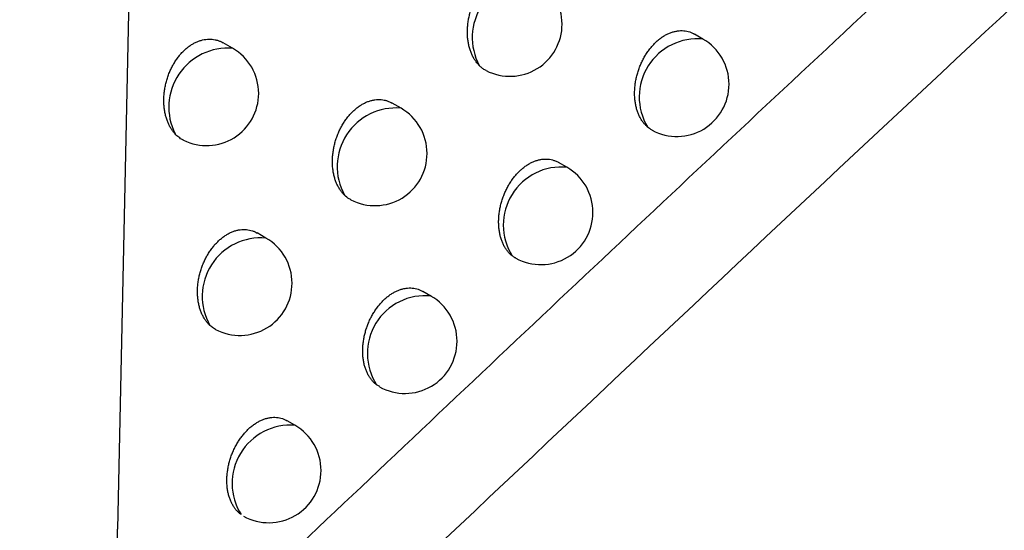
# Model space of a CAD drawing. Header units: millimetres. Extents: x -0.201 to 0.721, y -0.195 to 0.483.
# Tile 175 of 188: x 0.59065 to 0.60009, y 0.34837 to 0.35327. Entities that reach past the tile are written whole.
import ezdxf

# ---------------------------------------------------------------- set-up
doc = ezdxf.new("R2010")
doc.units = ezdxf.units.MM

msp = doc.modelspace()

# ---------------------------------------------------------------- linework, layer by layer
at = {"color": 7, "linetype": 'Continuous', "lineweight": 25}
for p, q in [((0.591593, 0.348384), (0.59179, 0.357616)), ((0.597202, 0.35308), (0.597121, 0.353127)), ((0.592694, 0.352992), (0.592603, 0.353044)), ((0.594308, 0.352417), (0.594223, 0.352466)), ((0.595898, 0.351852), (0.595819, 0.351897)), ((0.593014, 0.351174), (0.59293, 0.351222)), ((0.594595, 0.350618), (0.594517, 0.350663)), ((0.594105, 0.349751), (0.594074, 0.349767)), ((0.593292, 0.34938), (0.593216, 0.349424)), ((0.591587, 0.348135), (0.59159, 0.348384))]:
    msp.add_line(p, q, dxfattribs=at)
for centre, radius, start, end in [((0.595555, 0.353093), 0.0005642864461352, 85.209951, 208.206557), ((0.595352, 0.353223), 0.0005000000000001, 0.000988, 60.003677), ((0.595352, 0.353223), 0.0005000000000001, 242.98154, 0.000988), ((0.597149, 0.352525), 0.0005579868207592, 84.580212, 211.034086), ((0.596952, 0.352647), 0.0005, 0.000988, 60.003677), ((0.59265, 0.352426), 0.0005673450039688, 85.512234, 206.728691), ((0.592444, 0.352559), 0.0005, 0.000988, 60.003677), ((0.596952, 0.352647), 0.0005, 241.778889, 0.000988), ((0.592444, 0.352559), 0.0005, 243.876076, 0.000988), ((0.594259, 0.351857), 0.0005627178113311, 85.063045, 208.960062), ((0.594058, 0.351984), 0.0005, 0.000988, 60.003677), ((0.594058, 0.351984), 0.0005, 242.595193, 0.000988), ((0.595844, 0.351298), 0.0005558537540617, 84.369204, 211.953552), ((0.595648, 0.351419), 0.0005, 0.000988, 60.003677), ((0.595648, 0.351419), 0.0005, 241.390784, 0.000988), ((0.592964, 0.350615), 0.0005610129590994, 84.901206, 209.750627), ((0.592764, 0.350741), 0.0005000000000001, 0.000988, 60.003677), ((0.592764, 0.350741), 0.0005000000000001, 242.220399, 0.000988), ((0.594539, 0.350068), 0.0005535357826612, 84.135973, 212.925875), ((0.594345, 0.350185), 0.0005, 0.000988, 60.003677), ((0.594345, 0.350185), 0.0005, 241.018065, 0.000988), ((0.593248, 0.348823), 0.0005585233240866, 85.483868, 212.35029), ((0.593042, 0.348947), 0.0005, 0.000988, 60.003677), ((0.593042, 0.348947), 0.0005, 240.839867, 0.000988)]:
    msp.add_arc(centre, radius, start, end, dxfattribs=at)
for points, knots in [([(0.5736739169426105, 0.3214990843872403), (0.5758912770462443, 0.3235639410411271), (0.5803753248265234, 0.3277395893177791), (0.5871789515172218, 0.3338562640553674), (0.5940716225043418, 0.3398898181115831), (0.6010059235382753, 0.3457812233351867), (0.6079720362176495, 0.3515268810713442), (0.6149649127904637, 0.3571232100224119), (0.6219835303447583, 0.3625698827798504), (0.6290317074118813, 0.3678675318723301), (0.6377025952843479, 0.3741725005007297), (0.6480093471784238, 0.3813460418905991), (0.6599755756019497, 0.3891860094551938), (0.6719916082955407, 0.3966113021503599), (0.6800211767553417, 0.4011663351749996), (0.6840382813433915, 0.403445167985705)], [0, 0, 0, 0, 0.0622011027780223, 0.1257859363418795, 0.1893965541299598, 0.2530847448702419, 0.3167987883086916, 0.3803835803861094, 0.4439938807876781, 0.5076814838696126, 0.5713950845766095, 0.678239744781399, 0.7852056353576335, 0.8925407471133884, 1, 1, 1, 1]), ([(0.6846319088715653, 0.3981202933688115), (0.682334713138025, 0.3968247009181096), (0.6776581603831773, 0.3941871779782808), (0.6706041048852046, 0.3899994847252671), (0.6634698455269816, 0.3856055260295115), (0.6563394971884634, 0.381039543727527), (0.6492219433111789, 0.3763111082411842), (0.6421220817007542, 0.3714227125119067), (0.6350408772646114, 0.3663755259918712), (0.6279753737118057, 0.3611671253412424), (0.6195627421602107, 0.3547584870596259), (0.6098248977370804, 0.3470307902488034), (0.5987915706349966, 0.3378284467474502), (0.5878208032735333, 0.3282669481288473), (0.5805860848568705, 0.3215831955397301), (0.5769668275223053, 0.3182395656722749)], [0, 0, 0, 0, 0.0629734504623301, 0.1281992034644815, 0.193451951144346, 0.2587859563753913, 0.3241471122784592, 0.3893728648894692, 0.4546256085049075, 0.5199596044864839, 0.5853207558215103, 0.6887198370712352, 0.7922265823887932, 0.8960587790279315, 1, 1, 1, 1]), ([(0.5919409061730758, 0.3456563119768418), (0.5949210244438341, 0.3484725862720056), (0.6008834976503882, 0.3541072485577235), (0.6095308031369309, 0.3619796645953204), (0.617865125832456, 0.3693893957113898), (0.6232023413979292, 0.3739807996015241), (0.62587175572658, 0.3762771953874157)], [0, 0, 0, 0, 0.2640831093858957, 0.5283644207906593, 0.7641109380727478, 1, 1, 1, 1]), ([(0.6111711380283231, 0.3646652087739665), (0.6081500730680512, 0.3619380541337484), (0.603362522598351, 0.3576162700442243), (0.5968148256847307, 0.3515312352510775), (0.593291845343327, 0.3481899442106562), (0.5915301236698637, 0.3465190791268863)], [0, 0, 0, 0, 0.4609146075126, 0.7304218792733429, 1, 1, 1, 1]), ([(0.5950574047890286, 0.3528267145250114), (0.5950564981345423, 0.3528276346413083), (0.5950482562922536, 0.352835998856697), (0.5950333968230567, 0.3528530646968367), (0.5950141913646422, 0.3528800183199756), (0.5949969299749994, 0.3529098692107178), (0.5949819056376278, 0.3529422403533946), (0.5949692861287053, 0.3529767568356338), (0.5949590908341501, 0.3530133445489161), (0.5949513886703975, 0.353052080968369), (0.5949463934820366, 0.3530922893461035), (0.5949441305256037, 0.3531334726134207), (0.5949445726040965, 0.3531755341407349), (0.5949478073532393, 0.3532186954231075), (0.5949538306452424, 0.3532619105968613), (0.594962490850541, 0.3533046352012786), (0.5949736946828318, 0.3533467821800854), (0.594987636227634, 0.3533887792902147), (0.5950039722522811, 0.3534293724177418), (0.5950223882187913, 0.3534680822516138), (0.5950427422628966, 0.3535048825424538), (0.5950653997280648, 0.3535403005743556), (0.5950897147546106, 0.3535732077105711), (0.5951152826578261, 0.353603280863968), (0.5951419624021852, 0.3536305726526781), (0.5951702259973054, 0.3536554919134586), (0.5951993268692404, 0.3536772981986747), (0.5952288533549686, 0.3536958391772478), (0.5952587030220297, 0.3537112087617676), (0.5952892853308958, 0.3537235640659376), (0.5953199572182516, 0.3537325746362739), (0.5953503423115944, 0.353738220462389), (0.5953803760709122, 0.3537405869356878), (0.595410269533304, 0.353739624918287), (0.5954395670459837, 0.35373530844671), (0.5954678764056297, 0.353727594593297), (0.5954930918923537, 0.3537178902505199), (0.595508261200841, 0.3537092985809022), (0.5955148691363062, 0.3537055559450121)], [0, 0, 0, 0, 0.0035149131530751, 0.0319519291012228, 0.0605805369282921, 0.089808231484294, 0.1192409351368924, 0.1482283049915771, 0.177413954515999, 0.2072241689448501, 0.2372501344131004, 0.2664520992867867, 0.2958584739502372, 0.325914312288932, 0.356196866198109, 0.385144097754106, 0.414298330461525, 0.4441141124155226, 0.474162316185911, 0.5024758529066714, 0.5309935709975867, 0.560163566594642, 0.5895623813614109, 0.6171635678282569, 0.6449618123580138, 0.6733853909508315, 0.7020263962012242, 0.7291780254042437, 0.7565190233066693, 0.7844553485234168, 0.812596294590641, 0.8397570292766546, 0.8671025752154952, 0.8950247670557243, 0.9231434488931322, 0.9507528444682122, 0.9785473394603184, 1, 1, 1, 1]), ([(0.5966709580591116, 0.3522370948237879), (0.5966637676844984, 0.3522436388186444), (0.5966491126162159, 0.3522569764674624), (0.5966291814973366, 0.3522806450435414), (0.5966107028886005, 0.3523073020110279), (0.5965942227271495, 0.3523368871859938), (0.596580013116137, 0.3523689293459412), (0.5965682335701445, 0.3524030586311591), (0.5965588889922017, 0.3524391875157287), (0.596552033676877, 0.3524774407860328), (0.5965478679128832, 0.3525171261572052), (0.5965464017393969, 0.3525577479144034), (0.5965476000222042, 0.352599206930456), (0.59655154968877, 0.3526417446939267), (0.5965582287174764, 0.3526843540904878), (0.596567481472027, 0.3527265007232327), (0.5965792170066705, 0.3527680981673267), (0.5965936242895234, 0.3528095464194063), (0.5966103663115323, 0.3528496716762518), (0.596629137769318, 0.3528880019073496), (0.5966498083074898, 0.3529245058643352), (0.5966727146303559, 0.3529596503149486), (0.5966972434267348, 0.3529923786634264), (0.5967230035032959, 0.3530223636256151), (0.5967498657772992, 0.3530496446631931), (0.5967782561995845, 0.3530745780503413), (0.596807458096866, 0.3530964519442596), (0.59683706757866, 0.3531151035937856), (0.5968669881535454, 0.3531306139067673), (0.5968975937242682, 0.3531431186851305), (0.5969282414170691, 0.3531522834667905), (0.5969585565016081, 0.353158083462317), (0.5969884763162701, 0.3531606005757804), (0.5970182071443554, 0.3531597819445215), (0.5970472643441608, 0.3531556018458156), (0.5970752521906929, 0.3531480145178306), (0.5970998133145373, 0.3531385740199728), (0.5971144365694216, 0.3531302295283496), (0.5971206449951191, 0.3531266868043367)], [0, 0, 0, 0, 0.0267404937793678, 0.0545011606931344, 0.0824499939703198, 0.1109882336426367, 0.139728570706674, 0.1679174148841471, 0.1962996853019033, 0.2252914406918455, 0.2544937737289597, 0.2828456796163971, 0.3113957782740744, 0.340574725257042, 0.3699727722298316, 0.3981211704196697, 0.4264697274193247, 0.455456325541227, 0.4846663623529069, 0.5123159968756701, 0.5401635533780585, 0.5686417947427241, 0.5973406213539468, 0.6244295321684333, 0.6517107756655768, 0.679601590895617, 0.7077040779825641, 0.7344395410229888, 0.7613612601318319, 0.7888688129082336, 0.8165778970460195, 0.8433260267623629, 0.8702567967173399, 0.8977585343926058, 0.9254553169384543, 0.9525671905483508, 0.9798620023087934, 1, 1, 1, 1]), ([(0.5921428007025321, 0.3521710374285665), (0.5921362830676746, 0.3521785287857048), (0.5921232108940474, 0.352193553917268), (0.5921055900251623, 0.3522191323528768), (0.5920895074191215, 0.3522469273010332), (0.5920749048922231, 0.3522777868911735), (0.5920620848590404, 0.352311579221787), (0.5920513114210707, 0.3523484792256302), (0.5920430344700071, 0.3523875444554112), (0.5920374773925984, 0.3524281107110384), (0.5920346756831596, 0.3524696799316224), (0.5920346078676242, 0.3525121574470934), (0.5920373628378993, 0.3525557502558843), (0.5920429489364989, 0.3525993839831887), (0.5920512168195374, 0.3526425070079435), (0.592062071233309, 0.3526850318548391), (0.5920757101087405, 0.3527274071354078), (0.5920917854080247, 0.3527683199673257), (0.5921099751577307, 0.352807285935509), (0.5921301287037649, 0.3528442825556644), (0.5921526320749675, 0.3528798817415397), (0.5921768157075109, 0.3529129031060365), (0.59220226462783, 0.3529430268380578), (0.5922288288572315, 0.3529703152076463), (0.5922570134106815, 0.352995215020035), (0.5922860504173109, 0.3530169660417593), (0.592315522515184, 0.3530354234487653), (0.5923453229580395, 0.3530506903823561), (0.5923758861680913, 0.3530629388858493), (0.5924065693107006, 0.3530718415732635), (0.5924369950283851, 0.3530773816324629), (0.5924670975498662, 0.3530796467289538), (0.5924970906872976, 0.353078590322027), (0.5925265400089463, 0.3530741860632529), (0.5925550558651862, 0.35306639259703), (0.5925807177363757, 0.3530565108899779), (0.5925962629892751, 0.3530477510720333), (0.5926031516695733, 0.3530438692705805)], [0, 0, 0, 0, 0.0265396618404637, 0.0532295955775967, 0.0803856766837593, 0.1077003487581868, 0.1371622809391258, 0.1668252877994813, 0.1971215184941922, 0.2276364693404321, 0.2573501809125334, 0.2872720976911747, 0.3178562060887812, 0.3486717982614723, 0.3780920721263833, 0.4077235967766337, 0.4380315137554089, 0.4685776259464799, 0.4972647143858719, 0.5261597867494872, 0.5557204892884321, 0.5855151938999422, 0.6133802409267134, 0.6414450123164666, 0.6701441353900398, 0.699064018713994, 0.7264116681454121, 0.7539501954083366, 0.7820885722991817, 0.8104329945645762, 0.8377881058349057, 0.8653288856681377, 0.8934481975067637, 0.921764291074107, 0.9496284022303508, 0.9776784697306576, 1, 1, 1, 1]), ([(0.5951248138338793, 0.3527777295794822), (0.5951199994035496, 0.3527801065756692), (0.5951053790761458, 0.3527873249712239), (0.5950825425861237, 0.3528032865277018), (0.5950658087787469, 0.3528188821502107), (0.5950574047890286, 0.3528267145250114)], [0, 0, 0, 0, 0.196398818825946, 0.5964184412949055, 0.9999999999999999, 0.9999999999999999, 0.9999999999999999, 0.9999999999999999]), ([(0.5937668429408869, 0.3515841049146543), (0.5937642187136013, 0.3515866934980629), (0.5937542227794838, 0.3515965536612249), (0.5937379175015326, 0.3516154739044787), (0.5937189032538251, 0.351642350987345), (0.5937018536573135, 0.3516721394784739), (0.5936870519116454, 0.3517044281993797), (0.5936746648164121, 0.3517388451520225), (0.5936647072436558, 0.3517753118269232), (0.5936572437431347, 0.3518139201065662), (0.5936524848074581, 0.3518539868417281), (0.5936504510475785, 0.3518950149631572), (0.59365111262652, 0.3519369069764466), (0.5936545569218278, 0.3519798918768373), (0.593660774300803, 0.3520229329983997), (0.5936696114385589, 0.3520654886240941), (0.5936809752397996, 0.3521074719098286), (0.5936950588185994, 0.3521493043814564), (0.5937115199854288, 0.3521897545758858), (0.5937300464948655, 0.3522283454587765), (0.5937504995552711, 0.3522650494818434), (0.5937732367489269, 0.3523003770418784), (0.5937976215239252, 0.3523332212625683), (0.5938232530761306, 0.3523632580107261), (0.5938499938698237, 0.3523905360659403), (0.5938783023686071, 0.3524154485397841), (0.5939074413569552, 0.3524372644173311), (0.5939370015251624, 0.3524558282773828), (0.5939668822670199, 0.3524712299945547), (0.5939974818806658, 0.3524836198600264), (0.5940281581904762, 0.3524926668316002), (0.5940585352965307, 0.352498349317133), (0.5940885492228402, 0.3525007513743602), (0.5941184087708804, 0.3524998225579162), (0.5941476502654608, 0.3524955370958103), (0.5941758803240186, 0.3524878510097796), (0.5942009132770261, 0.3524782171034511), (0.5942159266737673, 0.3524696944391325), (0.5942224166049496, 0.352466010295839)], [0, 0, 0, 0, 0.010057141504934, 0.038308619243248, 0.0667507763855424, 0.0957894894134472, 0.1250324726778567, 0.1537975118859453, 0.1827595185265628, 0.2123420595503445, 0.2421389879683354, 0.2711002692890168, 0.300264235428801, 0.3300719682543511, 0.3601043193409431, 0.3888223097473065, 0.417745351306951, 0.4473232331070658, 0.4771309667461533, 0.5052532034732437, 0.5335778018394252, 0.5625483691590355, 0.5917453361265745, 0.6192006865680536, 0.6468517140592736, 0.6751234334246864, 0.7036108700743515, 0.7306473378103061, 0.7578722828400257, 0.7856898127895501, 0.8137110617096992, 0.8407601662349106, 0.8679934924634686, 0.8958019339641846, 0.9238064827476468, 0.9512809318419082, 0.9789399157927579, 0.9999999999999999, 0.9999999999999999, 0.9999999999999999, 0.9999999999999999]), ([(0.5922238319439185, 0.352110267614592), (0.5922210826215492, 0.3521114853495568), (0.5922115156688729, 0.3521157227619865), (0.5921895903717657, 0.3521293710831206), (0.5921649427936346, 0.352148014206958), (0.5921483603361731, 0.3521652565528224), (0.5921428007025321, 0.3521710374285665)], [0, 0, 0, 0, 0.0909282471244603, 0.3164075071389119, 0.7708105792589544, 1, 1, 1, 1]), ([(0.596715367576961, 0.3522067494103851), (0.5967149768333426, 0.352206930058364), (0.5967056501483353, 0.3522112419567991), (0.5966907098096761, 0.3522212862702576), (0.5966768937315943, 0.3522323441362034), (0.5966709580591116, 0.3522370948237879)], [0, 0, 0, 0, 0.0243341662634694, 0.5808338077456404, 1, 1, 1, 1]), ([(0.5953720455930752, 0.3510042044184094), (0.5953627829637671, 0.3510123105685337), (0.5953459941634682, 0.3510270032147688), (0.5953244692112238, 0.3510527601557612), (0.595306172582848, 0.3510793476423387), (0.5952898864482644, 0.3511088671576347), (0.5952758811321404, 0.351140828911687), (0.5952643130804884, 0.3511748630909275), (0.5952551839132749, 0.3512108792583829), (0.5952485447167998, 0.3512490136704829), (0.5952445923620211, 0.3512885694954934), (0.5952433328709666, 0.3513290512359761), (0.5952447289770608, 0.3513703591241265), (0.595248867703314, 0.3514127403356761), (0.5952557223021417, 0.3514551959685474), (0.5952651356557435, 0.3514971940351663), (0.595277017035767, 0.3515386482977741), (0.5952915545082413, 0.3515799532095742), (0.5953084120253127, 0.3516199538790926), (0.5953272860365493, 0.3516581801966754), (0.5953480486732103, 0.3516945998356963), (0.595371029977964, 0.3517296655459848), (0.5953956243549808, 0.3517623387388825), (0.5954214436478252, 0.3517922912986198), (0.5954483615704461, 0.3518195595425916), (0.5954767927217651, 0.3518444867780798), (0.5955060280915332, 0.3518663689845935), (0.5955356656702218, 0.3518850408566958), (0.5955656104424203, 0.3519005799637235), (0.5955962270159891, 0.3519131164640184), (0.5956268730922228, 0.3519223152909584), (0.5956571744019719, 0.3519281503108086), (0.5956870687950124, 0.3519307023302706), (0.5957167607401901, 0.3519299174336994), (0.59574575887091, 0.351925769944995), (0.5957736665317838, 0.3519182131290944), (0.5957980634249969, 0.3519088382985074), (0.5958125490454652, 0.3519005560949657), (0.5958186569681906, 0.3518970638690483)], [0, 0, 0, 0, 0.0339135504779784, 0.0614693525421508, 0.0892122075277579, 0.1175412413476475, 0.1460713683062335, 0.1740254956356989, 0.2021716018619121, 0.2309227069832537, 0.2598828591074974, 0.2879858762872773, 0.3162853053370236, 0.3452077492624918, 0.3743471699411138, 0.4022568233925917, 0.4303646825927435, 0.4591039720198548, 0.4880642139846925, 0.5155064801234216, 0.543144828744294, 0.5714076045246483, 0.5998886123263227, 0.6268074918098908, 0.6539172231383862, 0.6816316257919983, 0.7095559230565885, 0.7361465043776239, 0.7629222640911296, 0.7902805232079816, 0.8178392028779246, 0.8444448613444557, 0.8712323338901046, 0.8985884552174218, 0.9261389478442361, 0.9530881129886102, 0.9802194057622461, 1, 1, 1, 1]), ([(0.5938276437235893, 0.3515407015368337), (0.5938220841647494, 0.3515435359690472), (0.5938001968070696, 0.3515546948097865), (0.593781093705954, 0.3515715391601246), (0.5937668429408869, 0.3515841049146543)], [0, 0, 0, 0, 0.2540077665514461, 1, 1, 1, 1]), ([(0.5924767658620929, 0.3503369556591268), (0.5924723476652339, 0.3503411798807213), (0.5924605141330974, 0.3503524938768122), (0.5924427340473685, 0.3503733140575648), (0.5924239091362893, 0.3504001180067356), (0.5924070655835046, 0.3504298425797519), (0.5923924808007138, 0.3504620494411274), (0.5923803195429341, 0.3504963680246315), (0.5923705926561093, 0.3505327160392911), (0.5923633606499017, 0.3505711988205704), (0.5923588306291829, 0.3506111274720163), (0.5923570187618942, 0.3506520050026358), (0.5923578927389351, 0.3506937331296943), (0.5923615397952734, 0.3507365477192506), (0.5923679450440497, 0.3507794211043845), (0.592376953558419, 0.3508218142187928), (0.5923884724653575, 0.3508636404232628), (0.5924026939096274, 0.350905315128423), (0.5924192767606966, 0.3509456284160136), (0.5924379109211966, 0.3509841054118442), (0.592458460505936, 0.3510207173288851), (0.5924812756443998, 0.3510559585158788), (0.5925057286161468, 0.3510887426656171), (0.5925314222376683, 0.3511187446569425), (0.5925582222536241, 0.3511460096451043), (0.5925865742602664, 0.3511709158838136), (0.5926157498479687, 0.3511927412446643), (0.5926453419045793, 0.3512113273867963), (0.5926752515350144, 0.3512267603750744), (0.5927058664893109, 0.3512391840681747), (0.5927365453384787, 0.3512482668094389), (0.5927669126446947, 0.3512539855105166), (0.5927969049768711, 0.351256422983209), (0.5928267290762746, 0.3512555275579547), (0.5928559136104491, 0.3512512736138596), (0.5928840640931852, 0.3512436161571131), (0.5929089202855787, 0.3512340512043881), (0.592923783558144, 0.351225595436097), (0.5929301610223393, 0.3512219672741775)], [0, 0, 0, 0, 0.0167197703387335, 0.0447816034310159, 0.0730331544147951, 0.1018785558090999, 0.1309274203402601, 0.1594681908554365, 0.1882045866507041, 0.2175573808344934, 0.2471231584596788, 0.2758432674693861, 0.304764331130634, 0.3343234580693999, 0.364105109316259, 0.3925931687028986, 0.4212843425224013, 0.4506237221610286, 0.4801904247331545, 0.5081187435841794, 0.5362476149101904, 0.5650162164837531, 0.5940088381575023, 0.6213131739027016, 0.6488117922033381, 0.6769264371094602, 0.7052550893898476, 0.7321693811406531, 0.7592712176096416, 0.7869627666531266, 0.8148570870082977, 0.8417870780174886, 0.868900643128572, 0.8965875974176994, 0.924470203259, 0.9518030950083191, 0.9793198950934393, 1, 1, 1, 1]), ([(0.5954090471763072, 0.3509800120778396), (0.595405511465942, 0.3509817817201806), (0.5953924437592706, 0.350988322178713), (0.5953806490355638, 0.3509975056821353), (0.5953720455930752, 0.3510042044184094)], [0, 0, 0, 0, 0.2705685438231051, 1, 1, 1, 1]), ([(0.5940738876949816, 0.3497666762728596), (0.5940680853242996, 0.3497713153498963), (0.5940564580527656, 0.3497806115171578), (0.5940385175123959, 0.3497984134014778), (0.5940201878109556, 0.349820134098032), (0.5940021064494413, 0.349846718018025), (0.5939859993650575, 0.3498761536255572), (0.5939721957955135, 0.3499080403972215), (0.5939608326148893, 0.3499419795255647), (0.5939519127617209, 0.3499778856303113), (0.5939454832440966, 0.3500159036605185), (0.5939417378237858, 0.3500553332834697), (0.5939406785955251, 0.3500956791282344), (0.5939422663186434, 0.3501368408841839), (0.5939465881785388, 0.3501790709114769), (0.5939536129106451, 0.3502213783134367), (0.5939631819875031, 0.3502632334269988), (0.5939752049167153, 0.3503045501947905), (0.5939898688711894, 0.3503457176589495), (0.594006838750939, 0.3503855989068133), (0.5940258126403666, 0.3504237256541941), (0.594046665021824, 0.3504600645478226), (0.5940697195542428, 0.3504950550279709), (0.5940943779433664, 0.3505276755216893), (0.5941202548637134, 0.350557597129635), (0.5941472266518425, 0.3505848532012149), (0.5941756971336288, 0.3506097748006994), (0.5942049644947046, 0.3506316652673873), (0.5942346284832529, 0.3506503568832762), (0.5942645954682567, 0.3506659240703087), (0.5942952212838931, 0.3506784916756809), (0.5943258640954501, 0.3506877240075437), (0.5943561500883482, 0.3506935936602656), (0.5943860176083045, 0.3506961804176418), (0.5944156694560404, 0.3506954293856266), (0.5944446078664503, 0.3506913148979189), (0.5944724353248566, 0.3506837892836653), (0.5944966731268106, 0.3506744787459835), (0.59451102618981, 0.3506662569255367), (0.5945170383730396, 0.3506628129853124)], [0, 0, 0, 0, 0.0205980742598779, 0.0412761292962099, 0.0686212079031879, 0.0961521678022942, 0.124265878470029, 0.1525796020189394, 0.1802949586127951, 0.2082008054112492, 0.2367070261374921, 0.2654207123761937, 0.2932719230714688, 0.3213177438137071, 0.3499806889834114, 0.3788584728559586, 0.4065262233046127, 0.4343902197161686, 0.4628790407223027, 0.4915863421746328, 0.5188164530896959, 0.5462407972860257, 0.5742833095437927, 0.6025417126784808, 0.6292836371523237, 0.6562149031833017, 0.6837458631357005, 0.7114849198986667, 0.7379221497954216, 0.7645434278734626, 0.791743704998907, 0.8191432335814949, 0.8455975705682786, 0.8722328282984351, 0.8994341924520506, 0.9268291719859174, 0.9536075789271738, 0.9805672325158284, 1, 1, 1, 1]), ([(0.5925308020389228, 0.3502990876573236), (0.5925244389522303, 0.3503024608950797), (0.5925052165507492, 0.3503126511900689), (0.5924881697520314, 0.3503272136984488), (0.5924767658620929, 0.3503369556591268)], [0, 0, 0, 0, 0.3310245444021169, 1, 1, 1, 1]), ([(0.5927765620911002, 0.348524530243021), (0.5927695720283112, 0.3485298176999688), (0.5927555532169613, 0.348540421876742), (0.5927355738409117, 0.3485600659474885), (0.5927164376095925, 0.348582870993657), (0.5926985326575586, 0.3486093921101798), (0.5926826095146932, 0.3486387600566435), (0.5926689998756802, 0.3486705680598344), (0.5926578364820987, 0.3487044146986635), (0.5926491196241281, 0.3487402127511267), (0.5926428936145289, 0.3487781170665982), (0.5926393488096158, 0.3488174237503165), (0.5926384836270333, 0.3488576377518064), (0.5926402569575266, 0.3488986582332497), (0.5926447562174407, 0.3489407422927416), (0.592651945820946, 0.3489829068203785), (0.5926616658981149, 0.3490246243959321), (0.592673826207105, 0.34906580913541), (0.59268861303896, 0.3491068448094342), (0.5927056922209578, 0.3491466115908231), (0.5927247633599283, 0.349184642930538), (0.5927457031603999, 0.349220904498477), (0.5927688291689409, 0.3492558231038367), (0.5927935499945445, 0.349288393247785), (0.5928194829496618, 0.3493182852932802), (0.5928465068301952, 0.3493455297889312), (0.5928750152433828, 0.349370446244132), (0.5929043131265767, 0.3493923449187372), (0.5929340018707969, 0.3494110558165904), (0.5929639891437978, 0.3494266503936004), (0.5929946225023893, 0.3494392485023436), (0.5930252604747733, 0.3494485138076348), (0.5930555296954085, 0.3494544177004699), (0.5930853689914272, 0.3494570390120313), (0.5931149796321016, 0.3494563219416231), (0.5931438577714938, 0.3494522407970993), (0.5931716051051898, 0.3494447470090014), (0.5931956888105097, 0.349435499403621), (0.5932099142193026, 0.3494273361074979), (0.5932158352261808, 0.349423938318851)], [0, 0, 0, 0, 0.0243403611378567, 0.0488154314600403, 0.0759443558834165, 0.1032579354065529, 0.1311506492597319, 0.1592422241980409, 0.1867151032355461, 0.2143769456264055, 0.2426344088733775, 0.2710977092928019, 0.2986944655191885, 0.3264840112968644, 0.3548847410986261, 0.3834981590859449, 0.4109210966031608, 0.4385383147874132, 0.4667737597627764, 0.4952252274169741, 0.522238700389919, 0.5494445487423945, 0.5772623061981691, 0.6052936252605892, 0.6318520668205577, 0.6585983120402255, 0.6859392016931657, 0.7134863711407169, 0.7397622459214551, 0.7662209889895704, 0.7932550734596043, 0.820487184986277, 0.8467818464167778, 0.8732564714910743, 0.900294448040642, 0.9275252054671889, 0.9541252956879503, 0.9809056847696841, 1, 1, 1, 1])]:
    msp.add_open_spline(points, degree=3, knots=knots, dxfattribs=at)

doc.saveas('drawing.dxf')
